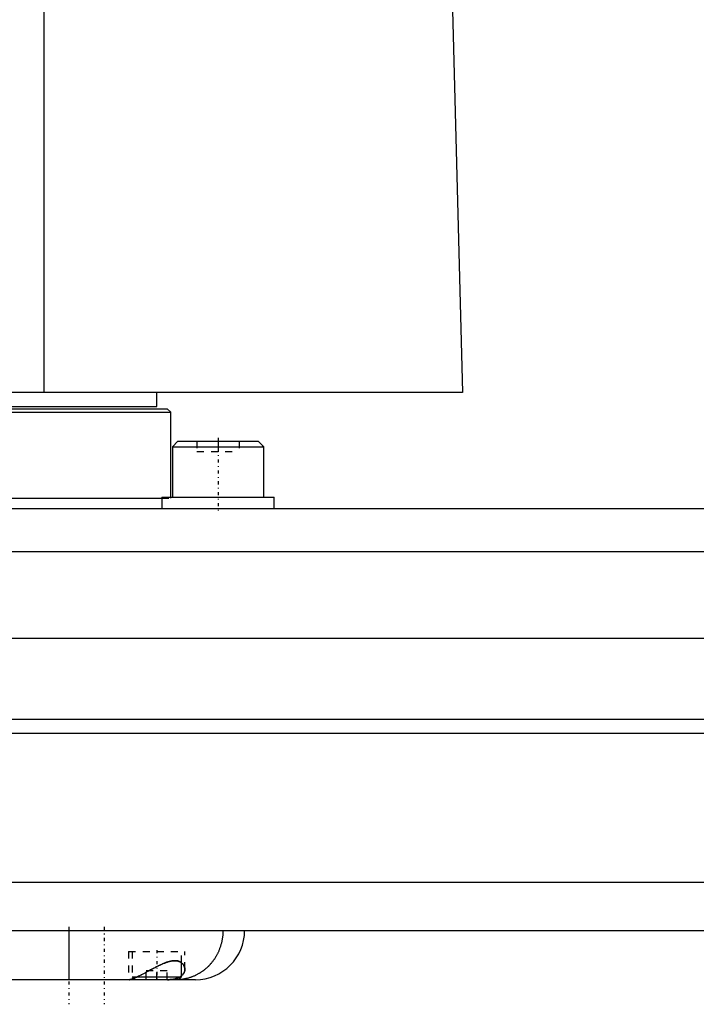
# Model space of a CAD drawing. Extents: x -702 to 168, y -1 to 703.
# Tile 3 of 8: x -363 to -267, y 306 to 446. Entities that reach past the tile are written whole.
import ezdxf

# ---------------------------------------------------------------- set-up
doc = ezdxf.new("R2010")
doc.units = 0
doc.linetypes.add('CENTER', pattern=[1.5, 0.45, -0.5, 0.05, -0.5])
doc.linetypes.add('DASHED', pattern=[2, 1, -1])
for name, color, linetype in [('AM_0', 7, 'CONTINUOUS'), ('AM_3', 7, 'DASHED'), ('AM_7', 7, 'CENTER')]:
    doc.layers.add(name, color=color, linetype=linetype)

msp = doc.modelspace()

# ---------------------------------------------------------------- linework, layer by layer
at = {"layer": 'AM_0', "color": 7, "linetype": 'CONTINUOUS'}
for p, q in [((-360, 393), (-360, 451.99)), ((-302, 449.85), (-300.5, 393)), ((-300.5, 393), (-702, 393)), ((-344, 391), (-344, 393)), ((-698, 391), (-344, 391)), ((-457.5, 390.7), (-342.5, 390.7)), ((-342, 390.2), (-342.5, 390.7)), ((-458, 390.2), (-342, 390.2)), ((-342, 378.1), (-342, 390.2)), ((-340.98, 386.1), (-341.78, 385.3)), ((-341.78, 385.3), (-341.78, 378.1)), ((-341.78, 385.3), (-328.78, 385.3)), ((-340.98, 386.1), (-329.58, 386.1)), ((-328.78, 385.3), (-329.58, 386.1)), ((-328.78, 378.1), (-328.78, 385.3)), ((-343.28, 378.1), (-343.28, 376.5)), ((-343.28, 378.1), (-327.28, 378.1)), ((-327.28, 376.5), (-327.28, 378.1)), ((-458, 378), (-343.28, 378)), ((-445.5, 376.5), (55.5, 376.5)), ((56.29, 370.35), (-446.29, 370.35)), ((68.25, 358), (-458.25, 358)), ((70, 346.5), (-460, 346.5)), ((70, 344.5), (-460, 344.5)), ((65.14, 323.3), (-455.14, 323.3)), ((-451.5, 316.5), (59.5, 316.5)), ((-356.5, 316.5), (-356.5, 309.5)), ((-340.5, 309.9), (-340.5, 311.93)), ((-338.5, 309.5), (-444.5, 309.5)), ((-347.28, 309.68), (-347.1, 309.5)), ((-346.79, 309.9), (-340.5, 309.9)), ((-340.9, 309.5), (-340.5, 309.9))]:
    msp.add_line(p, q, dxfattribs=at)
for points in [[(-334.58, 316.5, 0), (-334.58, 316.45, 0), (-334.58, 316.35, 0), (-334.59, 316.25, 0), (-334.59, 316.2, 0), (-334.59, 316.15, 0), (-334.6, 316.05, 0), (-334.6, 315.95, 0), (-334.61, 315.85, 0), (-334.62, 315.75, 0), (-334.63, 315.66, 0), (-334.64, 315.61, 0), (-334.64, 315.56, 0), (-334.66, 315.46, 0), (-334.67, 315.36, 0), (-334.69, 315.26, 0), (-334.7, 315.16, 0), (-334.72, 315.07, 0), (-334.73, 315.02, 0), (-334.74, 314.97, 0), (-334.76, 314.87, 0), (-334.79, 314.78, 0), (-334.8, 314.73, 0), (-334.81, 314.68, 0), (-334.84, 314.58, 0), (-334.86, 314.49, 0), (-334.88, 314.44, 0), (-334.89, 314.39, 0), (-334.92, 314.3, 0), (-334.95, 314.2, 0), (-334.98, 314.11, 0), (-335.01, 314.02, 0), (-335.05, 313.92, 0), (-335.06, 313.88, 0), (-335.08, 313.83, 0), (-335.12, 313.74, 0), (-335.16, 313.65, 0), (-335.19, 313.56, 0), (-335.23, 313.47, 0), (-335.28, 313.38, 0), (-335.3, 313.33, 0), (-335.32, 313.29, 0), (-335.36, 313.2, 0), (-335.41, 313.12, 0), (-335.45, 313.03, 0), (-335.5, 312.94, 0), (-335.55, 312.86, 0), (-335.57, 312.82, 0), (-335.6, 312.77, 0), (-335.65, 312.69, 0), (-335.7, 312.61, 0), (-335.75, 312.53, 0), (-335.8, 312.44, 0), (-335.86, 312.36, 0), (-335.89, 312.32, 0), (-335.91, 312.28, 0), (-335.97, 312.21, 0), (-336.03, 312.13, 0), (-336.09, 312.05, 0), (-336.15, 311.97, 0), (-336.21, 311.9, 0), (-336.24, 311.86, 0), (-336.27, 311.82, 0), (-336.33, 311.75, 0), (-336.4, 311.68, 0), (-336.43, 311.64, 0), (-336.46, 311.61, 0), (-336.53, 311.54, 0), (-336.6, 311.47, 0), (-336.63, 311.43, 0), (-336.66, 311.4, 0), (-336.73, 311.33, 0), (-336.8, 311.27, 0), (-336.87, 311.2, 0), (-336.94, 311.14, 0), (-337.01, 311.07, 0), (-337.05, 311.04, 0), (-337.09, 311.01, 0), (-337.16, 310.95, 0), (-337.23, 310.89, 0), (-337.31, 310.83, 0), (-337.39, 310.77, 0), (-337.46, 310.72, 0), (-337.5, 310.69, 0), (-337.54, 310.66, 0), (-337.62, 310.61, 0), (-337.7, 310.56, 0), (-337.77, 310.51, 0), (-337.85, 310.45, 0), (-337.94, 310.41, 0), (-337.98, 310.38, 0), (-338.02, 310.36, 0), (-338.1, 310.31, 0), (-338.18, 310.27, 0), (-338.26, 310.22, 0), (-338.35, 310.18, 0), (-338.43, 310.14, 0), (-338.47, 310.12, 0), (-338.52, 310.1, 0), (-338.6, 310.06, 0), (-338.69, 310.02, 0), (-338.77, 309.98, 0), (-338.86, 309.95, 0), (-338.95, 309.91, 0), (-338.99, 309.9, 0), (-339.04, 309.88, 0), (-339.12, 309.85, 0), (-339.21, 309.82, 0), (-339.26, 309.8, 0), (-339.3, 309.79, 0), (-339.39, 309.76, 0), (-339.48, 309.74, 0), (-339.52, 309.72, 0), (-339.57, 309.71, 0), (-339.66, 309.69, 0), (-339.75, 309.67, 0), (-339.84, 309.65, 0), (-339.93, 309.63, 0), (-340.02, 309.61, 0), (-340.07, 309.6, 0), (-340.11, 309.59, 0), (-340.2, 309.58, 0), (-340.29, 309.56, 0), (-340.39, 309.55, 0), (-340.48, 309.54, 0), (-340.57, 309.53, 0), (-340.62, 309.53, 0), (-340.66, 309.52, 0), (-340.75, 309.51, 0), (-340.85, 309.51, 0), (-340.89, 309.51, 0)], [(-347.91, 309.5, 0), (-347.9, 309.5, 0), (-347.87, 309.5, 0), (-347.84, 309.51, 0), (-347.82, 309.51, 0), (-347.81, 309.51, 0), (-347.77, 309.52, 0), (-347.72, 309.53, 0), (-347.68, 309.54, 0), (-347.63, 309.56, 0), (-347.58, 309.57, 0), (-347.55, 309.58, 0), (-347.52, 309.59, 0), (-347.47, 309.61, 0), (-347.41, 309.63, 0), (-347.34, 309.66, 0), (-347.27, 309.69, 0), (-347.21, 309.71, 0), (-347.17, 309.73, 0), (-347.13, 309.74, 0), (-347.06, 309.78, 0), (-346.99, 309.81, 0), (-346.95, 309.83, 0), (-346.91, 309.85, 0), (-346.83, 309.88, 0), (-346.75, 309.92, 0), (-346.7, 309.94, 0), (-346.66, 309.96, 0), (-346.58, 310, 0), (-346.49, 310.05, 0), (-346.4, 310.09, 0), (-346.31, 310.14, 0), (-346.22, 310.18, 0), (-346.17, 310.21, 0), (-346.13, 310.23, 0), (-346.03, 310.28, 0), (-345.93, 310.33, 0), (-345.84, 310.38, 0), (-345.74, 310.43, 0), (-345.64, 310.48, 0), (-345.59, 310.51, 0), (-345.54, 310.54, 0), (-345.44, 310.59, 0), (-345.34, 310.65, 0), (-345.24, 310.7, 0), (-345.13, 310.75, 0), (-345.03, 310.81, 0), (-344.98, 310.84, 0), (-344.93, 310.87, 0), (-344.82, 310.92, 0), (-344.72, 310.98, 0), (-344.61, 311.03, 0), (-344.51, 311.09, 0), (-344.4, 311.14, 0), (-344.35, 311.17, 0), (-344.3, 311.2, 0), (-344.19, 311.25, 0), (-344.09, 311.31, 0), (-343.99, 311.36, 0), (-343.88, 311.41, 0), (-343.78, 311.46, 0), (-343.73, 311.49, 0), (-343.68, 311.51, 0), (-343.57, 311.56, 0), (-343.47, 311.61, 0), (-343.42, 311.63, 0), (-343.37, 311.66, 0), (-343.27, 311.7, 0), (-343.17, 311.75, 0), (-343.12, 311.77, 0), (-343.07, 311.79, 0), (-342.97, 311.83, 0), (-342.87, 311.87, 0), (-342.77, 311.91, 0), (-342.67, 311.95, 0), (-342.57, 311.98, 0), (-342.53, 312, 0), (-342.48, 312.01, 0), (-342.38, 312.04, 0), (-342.28, 312.07, 0), (-342.19, 312.1, 0), (-342.09, 312.12, 0), (-342, 312.14, 0), (-341.95, 312.15, 0), (-341.9, 312.16, 0), (-341.81, 312.17, 0), (-341.72, 312.19, 0), (-341.63, 312.19, 0), (-341.55, 312.2, 0), (-341.46, 312.2, 0), (-341.42, 312.2, 0), (-341.38, 312.2, 0), (-341.3, 312.2, 0), (-341.22, 312.19, 0), (-341.14, 312.18, 0), (-341.06, 312.17, 0), (-340.99, 312.15, 0), (-340.96, 312.14, 0), (-340.92, 312.13, 0), (-340.86, 312.11, 0), (-340.79, 312.09, 0), (-340.73, 312.06, 0), (-340.67, 312.03, 0), (-340.61, 312, 0), (-340.59, 311.98, 0), (-340.56, 311.97, 0), (-340.51, 311.93, 0), (-340.46, 311.89, 0), (-340.43, 311.87, 0), (-340.41, 311.85, 0), (-340.37, 311.81, 0), (-340.32, 311.77, 0), (-340.3, 311.75, 0), (-340.28, 311.73, 0), (-340.25, 311.68, 0), (-340.21, 311.63, 0), (-340.18, 311.59, 0), (-340.15, 311.54, 0), (-340.12, 311.49, 0), (-340.11, 311.46, 0), (-340.1, 311.43, 0), (-340.08, 311.38, 0), (-340.06, 311.33, 0), (-340.04, 311.28, 0), (-340.03, 311.22, 0), (-340.02, 311.17, 0), (-340.01, 311.14, 0), (-340.01, 311.11, 0), (-340, 311.06, 0), (-340, 311, 0), (-340, 310.98, 0)], [(-340, 310.98, 0), (-340, 310.95, 0), (-340, 310.89, 0), (-340.01, 310.83, 0), (-340.01, 310.8, 0), (-340.02, 310.77, 0), (-340.03, 310.72, 0), (-340.05, 310.66, 0), (-340.06, 310.6, 0), (-340.09, 310.55, 0), (-340.11, 310.49, 0), (-340.12, 310.47, 0), (-340.14, 310.44, 0), (-340.17, 310.39, 0), (-340.2, 310.34, 0), (-340.24, 310.28, 0), (-340.28, 310.23, 0), (-340.32, 310.19, 0), (-340.35, 310.16, 0), (-340.37, 310.14, 0), (-340.42, 310.09, 0), (-340.47, 310.05, 0), (-340.5, 310.02, 0)]]:
    msp.add_polyline3d(points, dxfattribs=at)
msp.add_arc((-338.5, 316.5), 7, 270, 0, dxfattribs=at)
at = {"layer": 'AM_3', "color": 6, "linetype": 'DASHED'}
for p, q in [((-341.78, 385.3), (-341.56, 385.3)), ((-338.28, 386.1), (-338.28, 384.6)), ((-335.28, 386.1), (-335.28, 384.6)), ((-332.28, 386.1), (-332.28, 384.6)), ((-328.78, 385.3), (-329, 385.3)), ((-338.28, 384.6), (-332.28, 384.6)), ((-343.28, 378.1), (-343.01, 378.1)), ((-342, 378), (-342, 378.1)), ((-327.56, 378.1), (-327.28, 378.1)), ((-343.28, 378), (-342, 378)), ((-348, 313.5), (-348, 309.5)), ((-348, 313.5), (-340, 313.5)), ((-347.5, 313.5), (-347.5, 309.9)), ((-340.5, 311.93), (-340.5, 313.5)), ((-340, 310.98), (-340, 313.5)), ((-347.5, 309.9), (-347.28, 309.68)), ((-347.5, 309.9), (-346.79, 309.9)), ((-345.5, 309.5), (-345.5, 310.75)), ((-342.5, 310.75), (-345.5, 310.75)), ((-344, 309.5), (-344, 310.75)), ((-342.5, 309.5), (-342.5, 310.75))]:
    msp.add_line(p, q, dxfattribs=at)
for points in [[(-340, 310.98, 0), (-340, 311, 0), (-340, 311.06, 0), (-340.01, 311.12, 0), (-340.01, 311.14, 0), (-340.02, 311.17, 0), (-340.03, 311.23, 0), (-340.04, 311.28, 0), (-340.06, 311.34, 0), (-340.08, 311.39, 0), (-340.1, 311.44, 0), (-340.11, 311.47, 0), (-340.13, 311.49, 0), (-340.15, 311.54, 0), (-340.18, 311.59, 0), (-340.22, 311.64, 0), (-340.25, 311.69, 0), (-340.29, 311.73, 0), (-340.31, 311.75, 0), (-340.33, 311.77, 0), (-340.37, 311.82, 0), (-340.41, 311.86, 0), (-340.44, 311.88, 0), (-340.46, 311.9, 0), (-340.51, 311.93, 0), (-340.57, 311.97, 0), (-340.59, 311.99, 0), (-340.62, 312, 0), (-340.68, 312.04, 0), (-340.74, 312.07, 0), (-340.81, 312.09, 0), (-340.87, 312.12, 0), (-340.94, 312.14, 0), (-340.98, 312.15, 0), (-341.01, 312.16, 0), (-341.09, 312.17, 0), (-341.16, 312.18, 0), (-341.24, 312.19, 0), (-341.32, 312.2, 0), (-341.4, 312.2, 0), (-341.45, 312.2, 0), (-341.49, 312.2, 0), (-341.58, 312.2, 0), (-341.67, 312.19, 0), (-341.76, 312.18, 0), (-341.85, 312.17, 0), (-341.94, 312.15, 0), (-341.99, 312.14, 0), (-342.04, 312.13, 0), (-342.13, 312.11, 0), (-342.23, 312.09, 0), (-342.32, 312.06, 0), (-342.42, 312.03, 0), (-342.52, 312, 0), (-342.57, 311.98, 0), (-342.62, 311.97, 0), (-342.72, 311.93, 0), (-342.82, 311.89, 0), (-342.92, 311.85, 0), (-343.02, 311.81, 0), (-343.12, 311.77, 0), (-343.17, 311.75, 0), (-343.22, 311.72, 0), (-343.33, 311.68, 0), (-343.43, 311.63, 0), (-343.48, 311.6, 0), (-343.54, 311.58, 0), (-343.64, 311.53, 0), (-343.75, 311.48, 0), (-343.8, 311.45, 0), (-343.85, 311.43, 0), (-343.96, 311.37, 0), (-344.06, 311.32, 0), (-344.17, 311.27, 0), (-344.27, 311.21, 0), (-344.38, 311.16, 0), (-344.43, 311.13, 0), (-344.49, 311.1, 0), (-344.59, 311.05, 0), (-344.69, 310.99, 0), (-344.8, 310.93, 0), (-344.9, 310.88, 0), (-345.01, 310.82, 0), (-345.06, 310.8, 0), (-345.11, 310.77, 0), (-345.21, 310.71, 0), (-345.31, 310.66, 0), (-345.41, 310.61, 0), (-345.51, 310.55, 0), (-345.61, 310.5, 0), (-345.66, 310.47, 0), (-345.71, 310.45, 0), (-345.81, 310.4, 0), (-345.9, 310.35, 0), (-346, 310.3, 0), (-346.09, 310.25, 0), (-346.18, 310.2, 0), (-346.23, 310.18, 0), (-346.27, 310.15, 0), (-346.36, 310.11, 0), (-346.45, 310.07, 0), (-346.54, 310.02, 0), (-346.62, 309.98, 0), (-346.71, 309.94, 0), (-346.75, 309.92, 0), (-346.79, 309.9, 0), (-346.87, 309.86, 0), (-346.94, 309.83, 0), (-346.98, 309.81, 0), (-347.02, 309.79, 0), (-347.09, 309.76, 0), (-347.16, 309.73, 0), (-347.2, 309.72, 0), (-347.23, 309.7, 0), (-347.3, 309.68, 0), (-347.36, 309.65, 0), (-347.42, 309.63, 0), (-347.48, 309.61, 0), (-347.54, 309.59, 0), (-347.57, 309.58, 0), (-347.59, 309.57, 0), (-347.64, 309.55, 0), (-347.69, 309.54, 0), (-347.73, 309.53, 0), (-347.77, 309.52, 0), (-347.81, 309.51, 0), (-347.83, 309.51, 0), (-347.84, 309.51, 0), (-347.87, 309.5, 0), (-347.9, 309.5, 0), (-347.91, 309.5, 0)], [(-342.49, 309.5, 0), (-342.47, 309.5, 0), (-342.42, 309.5, 0), (-342.38, 309.5, 0), (-342.36, 309.5, 0), (-342.34, 309.5, 0), (-342.3, 309.5, 0), (-342.25, 309.5, 0), (-342.21, 309.51, 0), (-342.17, 309.51, 0), (-342.13, 309.51, 0), (-342.11, 309.51, 0), (-342.09, 309.51, 0), (-342.05, 309.52, 0), (-342.01, 309.52, 0), (-341.97, 309.52, 0), (-341.93, 309.53, 0), (-341.89, 309.53, 0), (-341.87, 309.53, 0), (-341.85, 309.54, 0), (-341.81, 309.54, 0), (-341.77, 309.55, 0), (-341.75, 309.55, 0), (-341.73, 309.55, 0), (-341.69, 309.56, 0), (-341.66, 309.56, 0), (-341.64, 309.57, 0), (-341.62, 309.57, 0), (-341.58, 309.58, 0), (-341.55, 309.58, 0), (-341.51, 309.59, 0), (-341.48, 309.6, 0), (-341.44, 309.61, 0), (-341.42, 309.61, 0), (-341.41, 309.61, 0), (-341.37, 309.62, 0), (-341.34, 309.63, 0), (-341.3, 309.64, 0), (-341.27, 309.65, 0), (-341.24, 309.66, 0), (-341.22, 309.66, 0), (-341.2, 309.67, 0), (-341.17, 309.68, 0), (-341.14, 309.69, 0), (-341.11, 309.7, 0), (-341.08, 309.71, 0), (-341.05, 309.72, 0), (-341.03, 309.73, 0), (-341.02, 309.73, 0), (-340.99, 309.75, 0), (-340.96, 309.76, 0), (-340.93, 309.77, 0), (-340.9, 309.78, 0), (-340.87, 309.8, 0), (-340.86, 309.8, 0), (-340.85, 309.81, 0), (-340.82, 309.82, 0), (-340.79, 309.84, 0), (-340.77, 309.85, 0), (-340.74, 309.86, 0), (-340.71, 309.88, 0), (-340.7, 309.89, 0), (-340.69, 309.89, 0), (-340.67, 309.91, 0), (-340.64, 309.92, 0), (-340.63, 309.93, 0), (-340.56, 309.98, 0), (-340.44, 310.08, 0), (-340.33, 310.18, 0), (-340.23, 310.29, 0), (-340.16, 310.41, 0), (-340.09, 310.53, 0), (-340.07, 310.59, 0), (-340.05, 310.66, 0), (-340.02, 310.78, 0), (-340, 310.91, 0), (-340, 310.98, 0)], [(-340.5, 310.02, 0), (-340.54, 310, 0), (-340.61, 309.94, 0), (-340.69, 309.89, 0), (-340.73, 309.87, 0), (-340.78, 309.84, 0), (-340.87, 309.8, 0), (-340.96, 309.76, 0), (-341.06, 309.72, 0), (-341.16, 309.68, 0), (-341.27, 309.65, 0), (-341.33, 309.63, 0), (-341.38, 309.62, 0), (-341.5, 309.59, 0), (-341.62, 309.57, 0), (-341.75, 309.55, 0), (-341.87, 309.53, 0), (-342, 309.52, 0), (-342.07, 309.51, 0), (-342.14, 309.51, 0), (-342.28, 309.5, 0), (-342.42, 309.5, 0), (-342.49, 309.5, 0)], [(-340.89, 309.51, 0), (-340.94, 309.5, 0), (-341.03, 309.5, 0), (-341.13, 309.5, 0), (-341.17, 309.5, 0)]]:
    msp.add_polyline3d(points, dxfattribs=at)
at = {"layer": 'AM_7', "color": 4, "linetype": 'CENTER'}
for p, q in [((-335.28, 386.58), (-335.28, 376.02)), ((-356.5, 317), (-356.5, 306)), ((-351.5, 317), (-351.5, 306)), ((-344, 313.7), (-344, 309.3))]:
    msp.add_line(p, q, dxfattribs=at)

doc.saveas('drawing.dxf')
